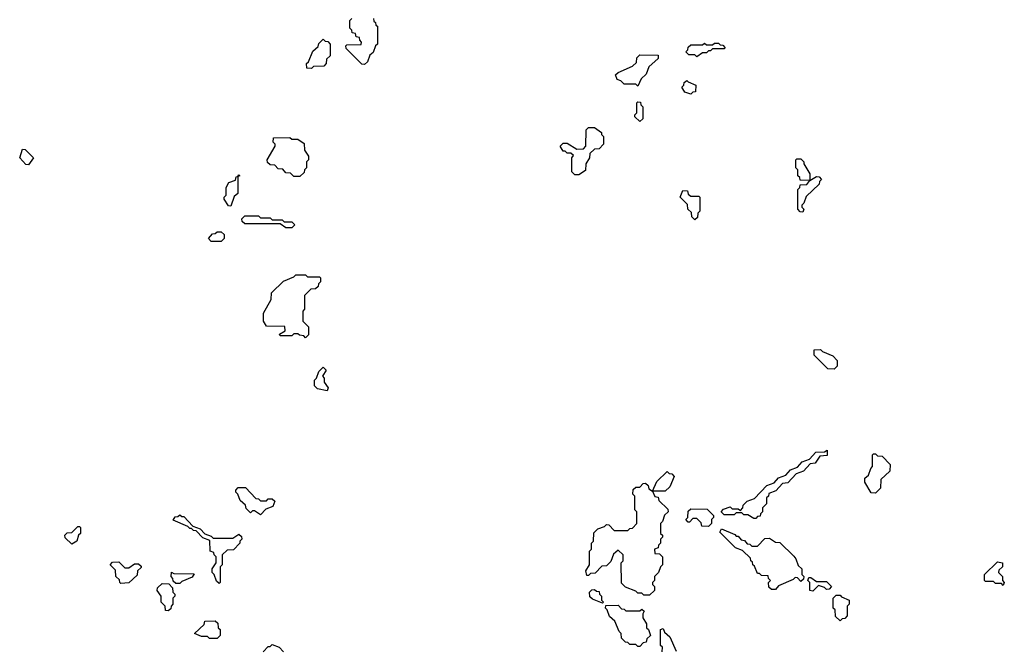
# Model space of a CAD drawing. Extents: x 2886962 to 3052311, y 540590 to 918621.
# Tile 39 of 164: x 2914060 to 2919070, y 772660 to 775859. Entities that reach past the tile are written whole.
import ezdxf

# ---------------------------------------------------------------- set-up
doc = ezdxf.new("R2010")
doc.units = 0

msp = doc.modelspace()

# ---------------------------------------------------------------- linework, layer by layer
at = {"layer": '0CON20XD'}
for points in [[(2915815, 775630), (2915801.7, 775631.7), (2915721.7, 775711.7), (2915720, 775725), (2915725, 775730), (2915798.3, 775731.7), (2915800, 775745), (2915790, 775755), (2915788.3, 775768.3), (2915771.7, 775771.7), (2915768.3, 775788.3), (2915751.7, 775791.7), (2915750, 775805), (2915740, 775815), (2915740, 775855), (2915750, 775865)], [(2915860, 775865), (2915861.7, 775851.7), (2915870, 775845), (2915871.7, 775831.7), (2915880, 775825), (2915880, 775735), (2915870, 775725), (2915858.3, 775691.7), (2915841.7, 775678.3), (2915830, 775645), (2915815, 775630)], [(2915545, 775610), (2915521.7, 775611.7), (2915520, 775635), (2915530, 775645), (2915551.7, 775698.3), (2915578.3, 775721.7), (2915581.7, 775738.3), (2915605, 775760), (2915615, 775750), (2915628.3, 775748.3), (2915640, 775735), (2915640, 775675), (2915621.7, 775658.3), (2915620, 775635), (2915608.3, 775621.7), (2915555, 775620), (2915545, 775610)], [(2917505, 775670), (2917495, 775680), (2917465, 775680), (2917450, 775695), (2917460, 775705), (2917461.7, 775718.3), (2917475, 775730), (2917535, 775730), (2917545, 775740), (2917555, 775730), (2917585, 775730), (2917595, 775740), (2917615, 775740), (2917625, 775730), (2917638.3, 775728.3), (2917650, 775715), (2917645, 775710), (2917585, 775710), (2917575, 775700), (2917565, 775700), (2917555, 775690), (2917535, 775690), (2917505, 775670)], [(2917205, 775520), (2917195, 775530), (2917135, 775530), (2917118.3, 775548.3), (2917100, 775555), (2917091.7, 775578.3), (2917105, 775590), (2917178.3, 775621.7), (2917198.3, 775641.7), (2917200, 775665), (2917215, 775680), (2917308.3, 775678.3), (2917308.3, 775661.7), (2917261.7, 775618.3), (2917248.3, 775581.7), (2917221.7, 775558.3), (2917205, 775520)], [(2917475, 775480), (2917445, 775490), (2917430, 775515), (2917440, 775525), (2917441.7, 775538.3), (2917455, 775550), (2917461.7, 775541.7), (2917500, 775525), (2917498.3, 775491.7), (2917485, 775490), (2917475, 775480)], [(2917215, 775340), (2917190, 775365), (2917190, 775375), (2917200, 775385), (2917200, 775435), (2917205, 775440), (2917218.3, 775438.3), (2917220, 775425), (2917230, 775415), (2917230, 775355), (2917215, 775340)], [(2916905, 775070), (2916885, 775070), (2916870, 775085), (2916870, 775155), (2916878.3, 775168.3), (2916865, 775180), (2916845, 775180), (2916835, 775190), (2916825, 775190), (2916810, 775215), (2916825, 775230), (2916845, 775230), (2916895, 775200), (2916928.3, 775201.7), (2916940, 775215), (2916941.7, 775298.3), (2916955, 775310), (2916985, 775310), (2917020, 775285), (2917020, 775275), (2917030, 775265), (2917030, 775225), (2917008.3, 775201.7), (2916985, 775200), (2916961.7, 775178.3), (2916960, 775155), (2916940, 775125), (2916938.3, 775091.7), (2916905, 775070)], [(2915485, 775060), (2915455, 775060), (2915438.3, 775078.3), (2915415, 775080), (2915398.3, 775098.3), (2915375, 775100), (2915358.3, 775118.3), (2915335, 775120), (2915321.7, 775131.7), (2915320, 775145), (2915360, 775215), (2915360, 775225), (2915350, 775235), (2915351.7, 775258.3), (2915435, 775260), (2915445, 775250), (2915475, 775250), (2915508.3, 775228.3), (2915510, 775195), (2915530, 775165), (2915530, 775145), (2915520, 775135), (2915520, 775105), (2915510, 775095), (2915508.3, 775081.7), (2915485, 775060)], [(2914105, 775120), (2914091.7, 775121.7), (2914060, 775155), (2914075, 775200), (2914088.3, 775198.3), (2914130, 775155), (2914105, 775120)], [(2918045, 774880), (2918031.7, 774881.7), (2918020, 774895), (2918020, 774995), (2918030, 775005), (2918031.7, 775018.3), (2918065, 775020), (2918080, 775040), (2918031.7, 775041.7), (2918030, 775055), (2918020, 775065), (2918020, 775095), (2918010, 775105), (2918010, 775145), (2918015, 775150), (2918035, 775150), (2918050, 775135), (2918050, 775125), (2918080, 775075), (2918080, 775040), (2918115, 775060), (2918128.3, 775058.3), (2918140, 775045), (2918130, 775035), (2918128.3, 775021.7), (2918061.7, 774958.3), (2918050, 774925), (2918040, 774915), (2918040, 774905), (2918050, 774895), (2918045, 774880)], [(2915135, 774910), (2915121.7, 774911.7), (2915100, 774945), (2915100, 774955), (2915110, 774965), (2915110, 775005), (2915125, 775030), (2915158.3, 775041.7), (2915161.7, 775058.3), (2915170, 775060), (2915175, 775070), (2915180, 775065), (2915170, 775060), (2915170, 774975), (2915151.7, 774958.3), (2915135, 774910)], [(2917495, 774840), (2917480, 774855), (2917478.3, 774878.3), (2917460, 774895), (2917458.3, 774918.3), (2917420, 774955), (2917435, 774990), (2917458.3, 774988.3), (2917461.7, 774971.7), (2917475, 774960), (2917515, 774960), (2917520, 774955), (2917520, 774885), (2917510, 774875), (2917508.3, 774851.7), (2917495, 774840)], [(2915445, 774800), (2915415, 774800), (2915385, 774820), (2915205, 774820), (2915191.7, 774831.7), (2915190, 774845), (2915205, 774860), (2915275, 774860), (2915285, 774850), (2915335, 774850), (2915345, 774840), (2915395, 774840), (2915405, 774830), (2915445, 774830), (2915460, 774815), (2915445, 774800)], [(2915085, 774730), (2915035, 774730), (2915020, 774745), (2915041.7, 774768.3), (2915055, 774770), (2915065, 774780), (2915085, 774780), (2915100, 774765), (2915100, 774745), (2915085, 774730)], [(2915515, 774240), (2915505, 774250), (2915483, 774253), (2915475, 774260), (2915455, 774260), (2915445, 774250), (2915385, 774250), (2915381.7, 774258.3), (2915410, 774275), (2915408.3, 774298.3), (2915315, 774300), (2915300, 774325), (2915300, 774365), (2915340, 774435), (2915341.7, 774468.3), (2915401.7, 774528.3), (2915455, 774550), (2915465, 774560), (2915515, 774560), (2915525, 774550), (2915585, 774550), (2915590, 774545), (2915590, 774525), (2915580, 774515), (2915578.3, 774501.7), (2915565, 774490), (2915541.7, 774488.3), (2915510, 774455), (2915510, 774385), (2915500, 774375), (2915500, 774325), (2915530, 774295), (2915530, 774255), (2915515, 774240)], [(2918205, 774080), (2918171.7, 774081.7), (2918101.7, 774151.7), (2918101.7, 774178.3), (2918135, 774180), (2918145, 774170), (2918198.3, 774148.3), (2918220, 774125), (2918220, 774095), (2918205, 774080)], [(2915625, 773970), (2915575, 773980), (2915560, 773995), (2915560, 774025), (2915570, 774035), (2915581.7, 774068.3), (2915605, 774090), (2915620, 774075), (2915600, 774045), (2915610, 774035), (2915610, 774015), (2915630, 773985), (2915625, 773970)], [(2917805, 773320), (2917795, 773320), (2917765, 773340), (2917745, 773340), (2917735, 773350), (2917705, 773350), (2917695, 773340), (2917645, 773340), (2917630, 773355), (2917641.7, 773368.3), (2917675, 773380), (2917685, 773370), (2917715, 773370), (2917728.3, 773361.7), (2917740, 773375), (2917741.7, 773388.3), (2917761.7, 773408.3), (2917798.3, 773421.7), (2917861.7, 773488.3), (2917898.3, 773501.7), (2917921.7, 773528.3), (2917958.3, 773541.7), (2917981.7, 773568.3), (2918018.3, 773581.7), (2918041.7, 773608.3), (2918078.3, 773621.7), (2918111.7, 773658.3), (2918155, 773660), (2918168.3, 773668.3), (2918168.3, 773641.7), (2918131.7, 773638.3), (2918108.3, 773601.7), (2918081.7, 773598.3), (2918048.3, 773561.7), (2918011.7, 773548.3), (2917968.3, 773501.7), (2917941.7, 773498.3), (2917908.3, 773461.7), (2917871.7, 773448.3), (2917870, 773435), (2917860, 773425), (2917860, 773395), (2917840, 773375), (2917840, 773355), (2917830, 773345), (2917828.3, 773331.7), (2917815, 773330), (2917805, 773320)], [(2918415, 773450), (2918391.7, 773451.7), (2918360, 773505), (2918360, 773525), (2918378.3, 773541.7), (2918390, 773575), (2918400, 773585), (2918400, 773645), (2918405, 773650), (2918415, 773650), (2918425, 773640), (2918448.3, 773638.3), (2918490, 773595), (2918488.3, 773561.7), (2918441.7, 773518.3), (2918440, 773475), (2918415, 773450)], [(2917265, 772930), (2917235, 772930), (2917225, 772940), (2917205, 772940), (2917195, 772950), (2917141.7, 772971.7), (2917121.7, 772991.7), (2917120, 773095), (2917130, 773105), (2917130, 773135), (2917105, 773160), (2917081.7, 773138.3), (2917068.3, 773101.7), (2917045, 773080), (2917021.7, 773078.3), (2916988.3, 773041.7), (2916965, 773040), (2916955, 773030), (2916945, 773030), (2916940, 773055), (2916960, 773085), (2916960, 773155), (2916970, 773165), (2916970, 773195), (2916980, 773205), (2916981.7, 773248.3), (2917001.7, 773268.3), (2917035, 773280), (2917045, 773290), (2917058.3, 773288.3), (2917085, 773260), (2917155, 773260), (2917165, 773270), (2917178.3, 773271.7), (2917200, 773295), (2917200, 773355), (2917190, 773365), (2917190, 773435), (2917180, 773445), (2917181.7, 773468.3), (2917195, 773480), (2917215, 773480), (2917231.7, 773498.3), (2917245, 773500), (2917258.3, 773488.3), (2917261.7, 773471.7), (2917280, 773460), (2917301.7, 773508.3), (2917355, 773560), (2917365, 773550), (2917378.3, 773548.3), (2917390, 773535), (2917368.3, 773481.7), (2917345, 773460), (2917280, 773460), (2917291.7, 773431.7), (2917308.3, 773428.3), (2917311.7, 773411.7), (2917358.3, 773368.3), (2917360, 773355), (2917341.7, 773338.3), (2917330, 773305), (2917320, 773295), (2917320, 773245), (2917330, 773235), (2917330, 773225), (2917320, 773215), (2917320, 773195), (2917310, 773185), (2917308.3, 773171.7), (2917290, 773165), (2917291.7, 773141.7), (2917315, 773140), (2917330, 773125), (2917330, 773085), (2917320, 773075), (2917310, 773045), (2917290, 773025), (2917290, 773005), (2917280, 772995), (2917280, 772985), (2917290, 772975), (2917290, 772955), (2917265, 772930)], [(2915285, 773340), (2915255, 773360), (2915245, 773360), (2915235, 773350), (2915211.7, 773371.7), (2915208.3, 773388.3), (2915181.7, 773411.7), (2915170, 773445), (2915160, 773455), (2915160, 773465), (2915171.7, 773478.3), (2915208.3, 773478.3), (2915261.7, 773421.7), (2915275, 773420), (2915285, 773410), (2915315, 773410), (2915325, 773420), (2915345, 773420), (2915358.3, 773408.3), (2915348.3, 773381.7), (2915311.7, 773368.3), (2915285, 773340)], [(2917565, 773280), (2917531.7, 773281.7), (2917528.3, 773298.3), (2917505, 773320), (2917485, 773320), (2917468.3, 773301.7), (2917461.7, 773301.7), (2917450, 773315), (2917460, 773325), (2917461.7, 773358.3), (2917475, 773370), (2917558.3, 773368.3), (2917590, 773335), (2917590, 773325), (2917580, 773315), (2917580, 773295), (2917565, 773280)], [(2915075, 772990), (2915061.7, 773001.7), (2915050, 773035), (2915040, 773045), (2915040, 773065), (2915060, 773095), (2915060, 773125), (2915050, 773135), (2915048.3, 773148.3), (2915030, 773155), (2915028.3, 773208.3), (2914991.7, 773221.7), (2914958.3, 773258.3), (2914945, 773260), (2914935, 773270), (2914925, 773270), (2914915, 773280), (2914841.7, 773311.7), (2914851.7, 773328.3), (2914865, 773330), (2914875, 773340), (2914885, 773330), (2914895, 773330), (2914941.7, 773281.7), (2914978.3, 773268.3), (2915001.7, 773241.7), (2915035, 773230), (2915045, 773220), (2915145, 773220), (2915175, 773240), (2915188.3, 773228.3), (2915190, 773215), (2915180, 773205), (2915180, 773195), (2915148.3, 773161.7), (2915115, 773160), (2915090, 773135), (2915090, 773085), (2915080, 773075), (2915080, 772995), (2915075, 772990)], [(2914325, 773190), (2914291.7, 773221.7), (2914290, 773235), (2914301.7, 773248.3), (2914325, 773250), (2914355, 773280), (2914365, 773280), (2914370, 773275), (2914370, 773245), (2914360, 773235), (2914350, 773205), (2914325, 773190)], [(2917905, 772960), (2917885, 772960), (2917871.7, 772971.7), (2917870, 772995), (2917880, 773005), (2917870, 773015), (2917868.3, 773028.3), (2917835, 773030), (2917825, 773040), (2917815, 773040), (2917798.3, 773078.3), (2917790, 773085), (2917788.3, 773098.3), (2917780, 773105), (2917778.3, 773118.3), (2917738.3, 773158.3), (2917701.7, 773171.7), (2917621.7, 773251.7), (2917631.7, 773268.3), (2917698.3, 773238.3), (2917705, 773230), (2917715, 773230), (2917731.7, 773211.7), (2917748.3, 773208.3), (2917761.7, 773191.7), (2917775, 773190), (2917785, 773180), (2917815, 773180), (2917851.7, 773218.3), (2917875, 773220), (2917905, 773200), (2917928.3, 773198.3), (2917998.3, 773128.3), (2918010, 773115), (2918021.7, 773081.7), (2918040, 773065), (2918040, 773035), (2918050, 773025), (2918048.3, 773011.7), (2918035, 773000), (2918018.3, 773018.3), (2918005, 773020), (2917995, 773010), (2917921.7, 772978.3), (2917905, 772960)], [(2914575, 772990), (2914570, 772995), (2914568.3, 773008.3), (2914550, 773025), (2914548.3, 773058.3), (2914520, 773085), (2914531.7, 773098.3), (2914565, 773100), (2914595, 773070), (2914615, 773070), (2914645, 773090), (2914665, 773090), (2914678.3, 773078.3), (2914678.3, 773071.7), (2914660, 773055), (2914658.3, 773031.7), (2914615, 772992.5), (2914575, 772990)], [(2919065, 772980), (2919055, 772990), (2919025, 772990), (2919015, 773000), (2918975, 773000), (2918970, 773005), (2918970, 773035), (2919035, 773100), (2919060, 773095), (2919060, 773075), (2919041.7, 773058.3), (2919040, 773045), (2919060, 773025), (2919060, 773005), (2919070, 772995), (2919065, 772980)], [(2914875, 772990), (2914855, 772990), (2914841.7, 773001.7), (2914840, 773015), (2914830, 773025), (2914831.7, 773048.3), (2914845, 773040), (2914948.3, 773038.3), (2914938.3, 773021.7), (2914885, 773000), (2914875, 772990)], [(2918095, 772950), (2918080, 772955), (2918080, 772995), (2918070, 773005), (2918075, 773020), (2918085, 773020), (2918115, 773000), (2918165, 773000), (2918190, 772975), (2918178.3, 772961.7), (2918165, 772960), (2918155, 772970), (2918125, 772980), (2918095, 772950)], [(2914815, 772850), (2914801.7, 772851.7), (2914800, 772875), (2914780, 772895), (2914780, 772925), (2914760, 772955), (2914761.7, 772968.3), (2914785, 772990), (2914818.3, 772988.3), (2914838.3, 772968.3), (2914840, 772945), (2914850, 772935), (2914850, 772925), (2914840, 772915), (2914840, 772885), (2914830, 772875), (2914828.3, 772861.7), (2914815, 772850)], [(2917025, 772890), (2916975, 772910), (2916961.7, 772921.7), (2916960, 772945), (2916971.7, 772958.3), (2916985, 772960), (2916995, 772950), (2917008.3, 772948.3), (2917010, 772935), (2917020, 772925), (2917020, 772905), (2917030, 772895), (2917025, 772890)], [(2918235, 772800), (2918211.7, 772821.7), (2918210, 772855), (2918200, 772865), (2918200, 772915), (2918215, 772930), (2918235, 772930), (2918241.7, 772921.7), (2918280, 772905), (2918280, 772885), (2918270, 772875), (2918270, 772825), (2918258.3, 772811.7), (2918245, 772810), (2918235, 772800)], [(2917215, 772670), (2917205, 772670), (2917195, 772680), (2917165, 772680), (2917155, 772690), (2917141.7, 772691.7), (2917121.7, 772711.7), (2917120, 772735), (2917110, 772745), (2917088.3, 772798.3), (2917061.7, 772821.7), (2917050, 772855), (2917040, 772865), (2917041.7, 772878.3), (2917105, 772880), (2917121.7, 772861.7), (2917135, 772860), (2917145, 772850), (2917215, 772850), (2917225, 772860), (2917238.3, 772848.3), (2917230, 772835), (2917230, 772815), (2917250, 772785), (2917250, 772765), (2917260, 772755), (2917270, 772725), (2917251.7, 772708.3), (2917248.3, 772691.7), (2917231.7, 772688.3), (2917215, 772670)], [(2915065, 772710), (2915025, 772710), (2915015, 772720), (2914985, 772720), (2914950, 772735), (2914998.3, 772781.7), (2915001.7, 772798.3), (2915055, 772800), (2915068.3, 772788.3), (2915070, 772765), (2915080, 772755), (2915080, 772725), (2915065, 772710)], [(2917328.3, 772641.7), (2917330, 772665), (2917320, 772675), (2917320, 772755), (2917335, 772760), (2917341.7, 772741.7), (2917368.3, 772718.3), (2917400, 772645)], [(2915298.3, 772641.7), (2915325, 772670), (2915335, 772670), (2915345, 772680), (2915380, 772665), (2915401.7, 772641.7)]]:
    msp.add_lwpolyline(points, dxfattribs=at)

doc.saveas('drawing.dxf')
